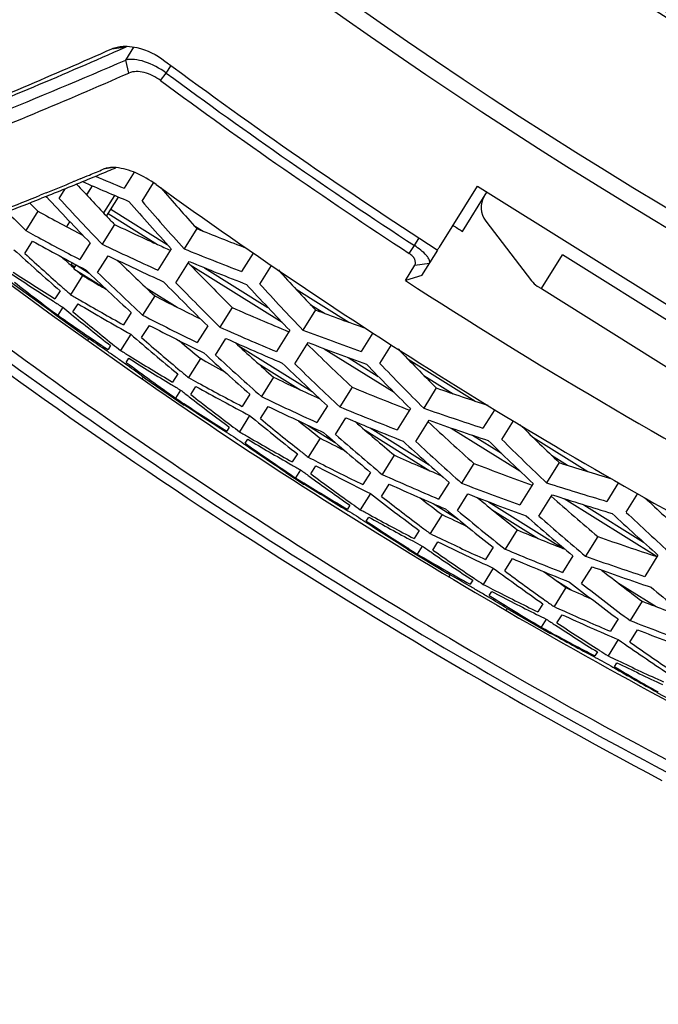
# Model space of a CAD drawing. Header units: millimetres. Extents: x 0 to 420, y 0 to 297.
# Tile 129 of 256: x 131 to 137, y 170 to 179. Entities that reach past the tile are written whole.
import ezdxf

# ---------------------------------------------------------------- set-up
doc = ezdxf.new("R2010")
doc.units = ezdxf.units.MM
doc.header["$LTSCALE"] = 23.1
doc.layers.get('0').update_dxf_attribs({"linetype": 'CONTINUOUS'})
for name, color, linetype in [('02___PRT_ALL_AXES', 7, 'CONTINUOUS'), ('06___PRT_ALL_SURFS', 7, 'CONTINUOUS'), ('DIM_PILOTEES', 7, 'CONTINUOUS')]:
    doc.layers.add(name, color=color, linetype=linetype)
doc.styles.get("Standard").update_dxf_attribs({"font": 'txt', "width": 0.7})
doc.dimstyles.new('DIMSTYLE_3', dxfattribs={"dimtxt": 2.5, "dimasz": 3.5, "dimexe": 2, "dimexo": 0, "dimtad": 1, "dimdec": 0, "dimlfac": 5, "dimdsep": 46, "dimtxsty": 'Standard', "dimblk": '_FILLED', "dimblk1": '_FILLED', "dimblk2": '_FILLED', "dimcen": 0.09, "dimazin": 2, "dimtp": 0.5, "dimtm": 0.5, "dimtfac": 1, "dimtdec": 0, "dimtofl": 0, "dimtmove": 0, "dimatfit": 3, "dimldrblk": '_FILLED', "dimfxl": 0, "dimtolj": 1, "dimarcsym": 0})

# ---------------------------------------------------------------- blocks, each defined once
blk = doc.blocks.new('_FILLED')
at = {"color": 0, "linetype": 'ByBlock'}
blk.add_solid([(0, 0), (-1, 0.1429), (-1, -0.1429)], dxfattribs=at)
blk = doc.blocks.new('*D5')
at = {"layer": 'DIM_PILOTEES', "color": 2, "linetype": 'Continuous'}
for p, q in [((131.3613, 226.3468), (110.9536, 226.3468)), ((112.9536, 226.3468), (112.9536, 191.3451)), ((112.9536, 156.3434), (112.9536, 191.3451)), ((149.0715, 156.3434), (110.9536, 156.3434))]:
    blk.add_line(p, q, dxfattribs=at)
at = {"layer": 'DIM_PILOTEES', "color": 2, "linetype": 'Continuous', "xscale": 3.5, "yscale": 3.5, "zscale": 3.5}
for p, rotation in [((112.9536, 226.3468), 90), ((112.9536, 156.3434), 270)]:
    blk.add_blockref('_FILLED', p, dxfattribs=dict(at, rotation=rotation))
at = {"layer": 'DIM_PILOTEES', "color": 2, "linetype": 'Continuous', "insert": (109.8286, 191.3451), "char_height": 2.5, "width": 8.303571, "attachment_point": 2, "rotation": 90, "line_spacing_factor": 0.9}
blk.add_mtext('{\\ftxt;\\W0.0001;\\H0.0001;\\~}{\\ftxt;\\W2.2142857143;\\H2.5; }{\\ftxt;\\W0.0001;\\H0.0001;\\~}', dxfattribs=at)

msp = doc.modelspace()

# ---------------------------------------------------------------- linework, layer by layer
at = {"color": 7, "linetype": 'Continuous'}
for p, q in [((131.8963, 178.4844), (132.0266, 178.503)), ((131.9668, 178.4765), (132.0266, 178.503)), ((132.0231, 178.3834), (132.0965, 178.5009)), ((132.0507, 178.2655), (132.0231, 178.3834)), ((132.3888, 178.2658), (132.4318, 178.3345)), ((132.3383, 178.1974), (132.3888, 178.2658)), ((131.9099, 177.4114), (131.8199, 177.3965)), ((132.098, 177.3689), (132.008, 177.2248)), ((131.5569, 177.2866), (131.5445, 177.2815)), ((131.5506, 177.284), (131.5446, 177.2816)), ((131.557, 177.2867), (131.5506, 177.284)), ((131.6121, 177.3094), (131.5569, 177.2866)), ((132.1702, 177.107), (132.2744, 177.2738)), ((131.2945, 177.1794), (131.2499, 177.1614)), ((131.304, 177.1832), (131.2945, 177.1794)), ((131.4198, 177.1328), (131.4744, 177.2201)), ((131.668, 177.1611), (131.7213, 177.2463)), ((131.6695, 177.1635), (131.7213, 177.2463)), ((134.8582, 176.691), (135.2034, 177.2434)), ((135.0658, 176.8346), (135.2882, 177.1904)), ((135.2034, 177.2434), (138.7652, 175.0177)), ((131.3034, 177.1511), (131.261, 177.1342)), ((131.2989, 177.1495), (131.3091, 177.1442)), ((131.2989, 177.1495), (131.3091, 177.1442)), ((131.9206, 177.1604), (131.8215, 177.0018)), ((131.8499, 176.9718), (131.9579, 177.1447)), ((131.2294, 177.0167), (131.12, 176.8417)), ((131.8643, 176.9949), (132.3106, 176.716)), ((131.889, 177.0344), (132.3985, 176.7161)), ((131.4882, 176.8737), (131.5183, 176.9218)), ((131.8452, 176.9767), (131.8556, 176.9657)), ((135.277, 176.9277), (135.6902, 176.3882)), ((131.9212, 176.8972), (131.8098, 176.7189)), ((132.6645, 176.8601), (132.5503, 176.6774)), ((132.6385, 176.8891), (132.722, 176.8369)), ((131.1095, 176.6361), (131.1792, 176.7476)), ((131.7004, 176.7326), (131.6061, 176.5816)), ((134.6321, 176.7066), (134.6753, 176.7757)), ((132.433, 176.6783), (132.3124, 176.4854)), ((133.175, 176.6391), (133.0704, 176.4719)), ((134.5857, 176.6354), (134.6321, 176.7066)), ((134.6983, 176.4351), (134.8425, 176.6659)), ((131.5284, 176.5328), (131.5409, 176.5528)), ((131.7684, 176.464), (131.8627, 176.615)), ((132.4761, 176.37), (132.5967, 176.5629)), ((132.5881, 176.5492), (132.6044, 176.5324)), ((131.5297, 176.526), (131.5572, 176.5015)), ((131.5298, 176.526), (131.5521, 176.5061)), ((131.5532, 176.4971), (131.5748, 176.5316)), ((131.5532, 176.4971), (131.8386, 176.3188)), ((131.5748, 176.5316), (131.6921, 176.4584)), ((131.5838, 176.478), (131.6324, 176.435)), ((132.6044, 176.5324), (133.4356, 176.013)), ((132.7342, 176.5063), (133.3075, 176.1481)), ((133.2356, 176.3587), (133.3409, 176.5272)), ((134.5508, 176.3905), (134.6369, 176.5283)), ((134.5508, 176.3905), (134.6369, 176.5283)), ((134.6369, 176.5283), (134.7682, 176.5469)), ((131.6324, 176.435), (131.5246, 176.2626)), ((134.6983, 176.4351), (134.5508, 176.3905)), ((131.4287, 176.2978), (131.3828, 176.2244)), ((132.2081, 176.3234), (132.4875, 176.1488)), ((133.5621, 176.312), (134.0392, 176.0138)), ((135.743, 176.3401), (135.7801, 176.317)), ((132.2844, 176.2519), (132.1753, 176.0772)), ((131.4538, 176.1492), (131.4082, 176.0762)), ((131.5452, 176.1069), (131.5911, 176.1802)), ((132.9853, 176.147), (132.8741, 175.969)), ((133.7378, 176.1246), (133.6238, 175.9421)), ((133.6911, 176.1741), (133.8184, 176.0945)), ((131.5253, 176.0907), (131.5294, 176.0873)), ((132.0721, 176.1008), (132.0026, 175.9895)), ((132.1664, 175.8742), (132.2359, 175.9855)), ((132.7634, 175.9805), (132.6691, 175.8297)), ((133.505, 175.9407), (133.3846, 175.748)), ((131.6784, 175.8482), (131.6902, 175.8671)), ((132.0678, 175.9052), (131.9761, 175.7585)), ((132.8343, 175.7166), (132.9286, 175.8674)), ((134.2571, 175.9177), (134.1518, 175.7492)), ((131.8858, 175.8027), (131.863, 175.7663)), ((131.9038, 175.8159), (131.8992, 175.8195)), ((133.0401, 175.8035), (133.7078, 175.3863)), ((133.5512, 175.6373), (133.6716, 175.8299)), ((133.8175, 175.7744), (134.4477, 175.3806)), ((134.3199, 175.6408), (134.4257, 175.8101)), ((132.0269, 175.651), (132.0496, 175.6874)), ((132.697, 175.6855), (132.5894, 175.5134)), ((132.6986, 175.6882), (132.7456, 175.6588)), ((134.0346, 175.6937), (134.3054, 175.5246)), ((134.5744, 175.6794), (135.1785, 175.3019)), ((133.2183, 175.6418), (133.6045, 175.4004)), ((132.18, 175.5187), (132.1696, 175.502)), ((132.2055, 175.5028), (132.552, 175.2648)), ((132.4921, 175.5463), (132.4463, 175.473)), ((133.3582, 175.5171), (133.2492, 175.3426)), ((134.7181, 175.5324), (134.9819, 175.3675)), ((132.5186, 175.4001), (132.4731, 175.3273)), ((132.6115, 175.36), (132.6573, 175.4333)), ((134.0683, 175.4269), (133.9572, 175.2491)), ((134.8301, 175.4194), (134.7161, 175.237)), ((133.1446, 175.3639), (133.0751, 175.2528)), ((132.5569, 175.2724), (132.5498, 175.277)), ((132.552, 175.2648), (132.5536, 175.2673)), ((133.2418, 175.1421), (133.3112, 175.2532)), ((133.845, 175.2583), (133.7509, 175.1076)), ((134.5959, 175.2333), (134.4755, 175.0407)), ((135.3579, 175.2262), (135.2521, 175.0569)), ((133.1418, 175.1708), (133.0502, 175.0242)), ((133.9189, 174.9991), (134.0131, 175.1498)), ((134.645, 174.9345), (134.7654, 175.1272)), ((132.9585, 175.0661), (132.9358, 175.0298)), ((132.9766, 175.0795), (132.9715, 175.0833)), ((133.666, 175.0837), (133.9103, 174.9311)), ((134.1868, 175.0366), (134.772, 174.6709)), ((134.2309, 175.0594), (134.766, 174.7251)), ((134.9652, 175.0573), (135.5838, 174.6707)), ((135.423, 174.953), (135.529, 175.1226)), ((132.9302, 175.022), (132.9377, 175.0172)), ((133.1024, 174.9191), (133.1252, 174.9554)), ((133.7801, 174.9657), (133.6727, 174.7938)), ((135.1584, 174.9915), (135.4186, 174.8289)), ((135.703, 174.9742), (136.1986, 174.6645)), ((133.0905, 174.9157), (133.097, 174.9112)), ((133.5739, 174.8244), (133.5282, 174.7512)), ((134.4506, 174.8121), (134.3416, 174.6377)), ((135.8699, 174.8126), (136.0172, 174.7206)), ((133.602, 174.6806), (133.5565, 174.6078)), ((133.6963, 174.6428), (133.742, 174.716)), ((135.1701, 174.7369), (135.0589, 174.559)), ((135.9413, 174.7445), (135.8273, 174.562)), ((133.4703, 174.6586), (133.4687, 174.656)), ((133.4687, 174.656), (133.6368, 174.5476)), ((133.4803, 174.659), (133.4736, 174.6635)), ((134.2356, 174.6568), (134.1662, 174.5457)), ((133.6415, 174.5553), (133.6345, 174.5596)), ((133.6368, 174.5476), (133.6384, 174.5501)), ((134.3357, 174.4395), (134.4051, 174.5506)), ((134.9453, 174.5659), (134.8512, 174.4153)), ((135.7056, 174.556), (135.5852, 174.3633)), ((136.4773, 174.5644), (136.3713, 174.3947)), ((134.2343, 174.4659), (134.1428, 174.3194)), ((135.0221, 174.3114), (135.1163, 174.4621)), ((135.7576, 174.2618), (135.878, 174.4545)), ((135.9854, 174.4198), (136.8254, 173.8949)), ((136.5451, 174.2955), (136.6509, 174.4648)), ((134.0496, 174.3591), (134.0269, 174.3228)), ((134.0678, 174.3726), (134.0622, 174.3767)), ((134.8005, 174.3748), (135.0272, 174.2331)), ((135.3006, 174.391), (135.9766, 173.9686)), ((136.1638, 174.3633), (136.7017, 174.0271)), ((134.0225, 174.3142), (134.029, 174.3103)), ((134.1964, 174.2166), (134.2191, 174.253)), ((134.8819, 174.2757), (134.7744, 174.1037)), ((135.3359, 174.3186), (135.7515, 174.0588)), ((134.1843, 174.213), (134.1906, 174.209)), ((134.6743, 174.1321), (134.6285, 174.0589)), ((135.5617, 174.137), (135.4527, 173.9625)), ((136.2906, 174.0768), (136.1793, 173.8989)), ((134.5808, 173.9669), (134.5738, 173.9713)), ((134.7037, 173.9905), (134.6582, 173.9178)), ((134.7994, 173.955), (134.8452, 174.0282)), ((135.3452, 173.9793), (135.2758, 173.8681)), ((134.5706, 173.9663), (134.569, 173.9637)), ((134.569, 173.9637), (134.9284, 173.7463)), ((136.0643, 173.9034), (135.9701, 173.7527)), ((136.8341, 173.9088), (136.7136, 173.7159)), ((135.3453, 173.7907), (135.2537, 173.6442)), ((135.4481, 173.7665), (135.5176, 173.8777)), ((136.1439, 173.6534), (136.2381, 173.8042)), ((135.1592, 173.6815), (135.1365, 173.6452)), ((135.1775, 173.6953), (135.1713, 173.6995)), ((136.0022, 173.6154), (135.8947, 173.4433)), ((135.9049, 173.6847), (136.0503, 173.5938)), ((136.469, 173.6609), (136.8161, 173.444)), ((135.3088, 173.5436), (135.3315, 173.5799)), ((135.7931, 173.4694), (135.7473, 173.3961)), ((136.6914, 173.4917), (136.5823, 173.3171)), ((135.4971, 173.411), (135.8615, 173.2015)), ((135.921, 173.2968), (135.9668, 173.37)), ((135.8239, 173.33), (135.7784, 173.2572)), ((136.4734, 173.3315), (136.4039, 173.2203)), ((135.866, 173.2093), (135.859, 173.2131)), ((135.8615, 173.2015), (135.8631, 173.204)), ((136.5791, 173.1232), (136.6486, 173.2345)), ((136.4748, 173.1451), (136.3831, 172.9984)), ((136.2871, 173.0335), (136.2644, 172.9971)), ((136.3056, 173.0474), (136.2988, 173.0517)), ((136.2599, 172.9886), (136.2667, 172.985)), ((136.4396, 172.9), (136.4623, 172.9364)), ((136.4273, 172.896), (136.4348, 172.8917)), ((136.8265, 172.67), (136.8249, 172.6675)), ((136.8249, 172.6675), (137.0015, 172.5727)), ((136.8369, 172.671), (136.8295, 172.6752))]:
    msp.add_line(p, q, dxfattribs=at)
for centre, radius, start, end in [((159.9613, 215.5434), 43.4015, 217.66557, 242.12976), ((159.9613, 215.5434), 44.8686, 217.34067, 242.12976), ((159.9613, 215.5434), 45.0218, 217.34067, 242.12976), ((132.1419, 178.2992), 0.2342, 117.07141, 119.47934), ((110.8956, 225.8404), 51.8037, 291.993, 293.91554), ((110.5593, 226.9441), 52.9847, 291.8836, 293.83042), ((110.5708, 227.9305), 53.9918, 290.67208, 293.41105), ((159.9613, 215.5434), 46.2863, 233.4198, 237.12689), ((110.8131, 226.7892), 52.9678, 291.61369, 293.63777), ((159.9613, 215.5434), 46.3666, 233.51143, 236.88779), ((159.9613, 215.5434), 46.4516, 233.51143, 236.88779), ((118.2615, 209.4727), 34.8241, 292.68961, 292.91333), ((118.2251, 209.897), 35.2609, 292.48109, 292.75701), ((118.4272, 209.4149), 34.7382, 292.75715, 292.88092), ((117.9862, 210.4737), 35.8851, 291.78378, 292.48139), ((117.8285, 210.5138), 35.9516, 292.01345, 292.42752), ((149.5472, 193.8066), 24.4255, 222.63532, 223.55318), ((118.0573, 209.9608), 35.3531, 292.54511, 292.68986), ((140.8607, 198.1918), 22.8527, 246.18462, 247.326), ((140.6595, 198.2423), 22.7285, 246.9191, 247.62621), ((159.9613, 215.5434), 47.2342, 234.14897, 242.12976), ((150.4809, 192.9037), 23.9754, 220.83199, 222.00291), ((117.9961, 210.0973), 35.5026, 291.34468, 291.92034), ((117.9063, 210.6815), 36.1077, 291.13828, 291.70668), ((148.5432, 194.6253), 24.6948, 225.2358, 225.48363), ((149.3936, 193.9492), 24.6872, 222.89984, 224.218), ((149.542, 193.8176), 24.6332, 222.63537, 223.95798), ((150.3394, 193.0684), 24.2751, 221.11654, 222.46845), ((150.4808, 192.9275), 24.1985, 220.82728, 222.18546), ((135.4358, 177.0493), 0.2, 148, 217.44395), ((148.5453, 194.6355), 24.905, 225.04376, 225.59949), ((142.5634, 197.6892), 23.5757, 241.26561, 242.38794), ((149.5282, 193.7886), 24.3993, 223.58897, 223.81168), ((142.5959, 197.7033), 23.8098, 241.18503, 241.41806), ((141.9036, 197.8432), 23.2031, 244.5184, 245.19164), ((141.2302, 197.9569), 22.7694, 247.90196, 249.10882), ((159.9613, 215.5434), 46.0235, 237.12852, 237.25302), ((142.7693, 197.6018), 23.8585, 240.93589, 242.25934), ((142.5811, 197.6759), 23.7786, 241.41789, 242.51282), ((141.8942, 197.8228), 23.1807, 245.19169, 245.57931), ((147.8113, 195.0745), 24.919, 227.6124, 228.89555), ((141.9258, 197.8315), 23.411, 244.39878, 245.75521), ((141.8885, 197.8101), 23.1668, 245.57932, 245.88828), ((141.2627, 197.9611), 22.9979, 247.73852, 249.13184), ((147.9735, 194.9609), 24.9037, 227.37717, 228.44333), ((147.9663, 194.9487), 24.6892, 227.99618, 228.26104), ((142.1157, 197.7601), 23.4998, 244.13191, 245.48244), ((148.9853, 194.1575), 24.4853, 225.89324, 226.99378), ((141.4573, 197.8992), 23.103, 247.44759, 248.83328), ((159.9613, 215.5434), 48.72, 233.23127, 234.49327), ((144.4013, 196.9327), 24.4605, 236.791, 237.84416), ((148.8299, 194.2923), 24.7337, 226.04984, 227.34914), ((148.9835, 194.1676), 24.6937, 225.80154, 227.10408), ((149.9652, 193.3111), 24.1438, 224.02315, 225.30919), ((150.8988, 192.4015), 23.6524, 222.29013, 223.48556), ((144.5833, 196.849), 24.5126, 236.32793, 237.37925), ((146.3103, 195.9583), 24.8469, 232.01151, 233.14746), ((143.769, 197.1685), 24.0245, 239.65673, 239.87955), ((143.763, 197.1581), 24.0125, 239.87954, 240.24797), ((149.8129, 193.4596), 24.4173, 224.38838, 225.71267), ((159.9613, 215.5434), 46.676, 237.01612, 242.12976), ((135.849, 176.5098), 0.2, 217.44395, 238), ((159.9613, 215.5434), 48.7412, 233.535, 242.12976), ((147.9529, 194.9378), 24.8727, 228.44352, 228.66249), ((149.9607, 193.3266), 24.3565, 224.12164, 225.45066), ((150.7554, 192.5697), 23.9604, 222.58914, 223.94907), ((150.8964, 192.4272), 23.8768, 222.29713, 223.66365), ((144.5674, 196.8242), 24.4832, 237.37943, 237.61419), ((143.7841, 197.1621), 24.2298, 239.60453, 239.8381), ((143.7717, 197.1406), 24.205, 239.83797, 240.90711), ((143.1251, 197.3492), 23.7196, 242.804, 243.92193), ((147.2344, 195.3828), 24.8789, 230.63213, 230.84477), ((147.3864, 195.2581), 24.8538, 230.40371, 231.45485), ((143.9539, 197.058), 24.2636, 239.36801, 240.6676), ((142.485, 197.5286), 23.3969, 246.04474, 247.40741), ((141.8396, 197.6913), 23.0383, 249.41079, 250.61004), ((145.5352, 196.316), 24.6824, 235.08551, 236.36328), ((147.2179, 195.3624), 24.8527, 230.857, 231.90856), ((143.1437, 197.3436), 23.9283, 242.7171, 244.03991), ((159.9613, 215.5434), 49.2143, 233.57801, 242.12976), ((143.3276, 197.2638), 23.9957, 242.46829, 243.78686), ((142.51, 197.5301), 23.6163, 245.91966, 247.26921), ((141.8694, 197.6974), 23.2655, 249.24241, 250.62685), ((159.9613, 215.5434), 49.3138, 233.57801, 242.12976), ((148.2665, 194.6234), 24.7542, 229.1271, 230.41339), ((148.4266, 194.5074), 24.7304, 228.89037, 229.9571), ((148.4217, 194.4933), 24.5153, 229.51705, 230.10192), ((142.6983, 197.4582), 23.6983, 245.65347, 246.99741), ((147.3705, 195.2382), 24.8284, 231.4684, 231.68145), ((144.9373, 196.5751), 24.522, 238.09204, 238.32533), ((149.438, 193.6966), 24.2704, 227.40253, 228.50724), ((150.4139, 192.8406), 23.8834, 225.46381, 226.81207), ((142.0623, 197.6349), 23.3637, 248.95294, 250.33009), ((151.3462, 191.9213), 23.3472, 223.76362, 224.97534), ((145.1056, 196.471), 24.5441, 237.86336, 238.91473), ((144.9272, 196.5587), 24.5027, 238.32523, 239.37798), ((144.3151, 196.8146), 24.1126, 241.19514, 241.78481), ((149.2806, 193.8339), 24.5257, 227.55452, 228.85843), ((149.4336, 193.708), 24.479, 227.30457, 228.61195), ((146.8016, 195.5469), 24.7818, 233.40233, 234.67701), ((148.4138, 194.4923), 24.7106, 229.95723, 230.17899), ((150.2603, 192.9926), 24.1654, 225.8815, 227.21207), ((150.4077, 192.8582), 24.0977, 225.61279, 226.94836), ((151.2007, 192.093), 23.6636, 224.06825, 225.43638), ((151.3414, 191.9489), 23.573, 223.77379, 225.14884), ((144.3298, 196.8132), 24.3212, 241.13673, 241.36734), ((143.7013, 197.0415), 23.8806, 244.33441, 245.44799), ((145.0961, 196.4552), 24.5257, 238.91485, 239.14765), ((147.7126, 194.9566), 24.7652, 232.15547, 232.38235), ((144.503, 196.7161), 24.3573, 240.90022, 242.1965), ((144.3231, 196.801), 24.3073, 241.36728, 242.43583), ((143.0843, 197.2604), 23.6218, 247.56227, 248.91794), ((142.4585, 197.4611), 23.3244, 250.90973, 252.11698), ((146.0588, 195.9452), 24.6915, 236.61805, 236.83085), ((147.7034, 194.9447), 24.7502, 232.38229, 233.43379), ((147.8687, 194.8365), 24.7409, 231.92609, 232.9776), ((143.7179, 197.0383), 24.0894, 244.2416, 245.55933), ((146.2239, 195.8372), 24.6981, 236.39291, 237.43566), ((146.051, 195.9331), 24.6771, 236.85035, 237.89498), ((143.9004, 196.9578), 24.15, 243.9932, 245.30694), ((143.1061, 197.2623), 23.8388, 247.43171, 248.77447), ((142.4857, 197.4688), 23.5504, 250.73659, 252.1123), ((148.7462, 194.1974), 24.6071, 230.64353, 231.93302), ((148.9045, 194.0788), 24.5748, 230.40562, 231.47294), ((143.293, 197.1897), 23.9139, 247.16654, 248.50399), ((142.677, 197.4056), 23.6415, 250.44889, 251.81767), ((147.86, 194.825), 24.7265, 232.99244, 233.2058), ((148.9064, 194.0685), 24.3663, 231.0401, 231.62651), ((149.9166, 193.2601), 24.0733, 228.91603, 230.02497), ((150.8894, 192.3931), 23.6398, 226.96619, 228.32134), ((151.8221, 191.4639), 23.0595, 225.25427, 226.47357), ((146.2165, 195.8258), 24.6845, 237.4565, 237.66924), ((147.1504, 195.2727), 24.7404, 235.15583, 235.3683), ((145.4751, 196.2217), 24.5705, 239.62339, 239.85497), ((145.6461, 196.1226), 24.5931, 239.39459, 240.446), ((145.4709, 196.2144), 24.5621, 239.85494, 240.90728), ((144.8806, 196.4983), 24.2254, 242.72789, 243.31598), ((149.7569, 193.3998), 24.3354, 229.06298, 230.37159), ((149.9095, 193.2726), 24.2821, 228.81168, 230.12401), ((151.8149, 191.4934), 23.2868, 225.25856, 226.64232), ((147.1452, 195.265), 24.7311, 235.38666, 236.43089), ((147.3127, 195.1609), 24.7318, 234.93023, 235.9743), ((150.7345, 192.5493), 23.9312, 227.38044, 228.71738), ((150.8817, 192.4134), 23.8566, 227.11007, 228.45231), ((151.6741, 191.6393), 23.3844, 225.55517, 226.93167), ((148.899, 194.0719), 24.566, 231.473, 231.6976), ((144.8913, 196.4953), 24.4298, 242.66333, 242.89102), ((144.2907, 196.7667), 24.0589, 245.85807, 246.96734), ((145.6423, 196.116), 24.5855, 240.44606, 240.67691), ((148.2136, 194.557), 24.6693, 233.67959, 233.90838), ((145.0678, 196.4052), 24.4683, 242.42716, 243.72015), ((144.8899, 196.4926), 24.4268, 242.89102, 243.95897), ((143.6941, 197.0266), 23.864, 249.07207, 250.42086), ((143.0858, 197.2668), 23.6284, 252.40011, 253.60568), ((147.3079, 195.1539), 24.7233, 235.99311, 236.20572), ((146.59, 195.5862), 24.6975, 238.14802, 238.36073), ((148.2112, 194.5537), 24.6652, 233.90837, 234.95983), ((148.3734, 194.4413), 24.6455, 233.44956, 234.50147), ((144.3051, 196.7657), 24.2676, 245.75947, 247.07218), ((146.7581, 195.4832), 24.7046, 237.92269, 238.96825), ((146.5882, 195.5833), 24.6941, 238.37989, 239.42425), ((144.4865, 196.6843), 24.3215, 245.51182, 246.82079), ((143.7129, 197.0287), 24.0786, 248.93619, 250.27227), ((143.1101, 197.2758), 23.8528, 252.22237, 253.58954), ((149.2493, 193.7972), 24.4775, 232.16283, 233.45557), ((149.4059, 193.6759), 24.4367, 231.92406, 232.99197), ((149.4146, 193.6697), 24.2348, 232.56644, 233.15441), ((143.8985, 196.9552), 24.1468, 248.67237, 250.00342), ((150.4201, 192.8489), 23.8937, 230.43492, 231.54816), ((151.3911, 191.9701), 23.4136, 228.47609, 229.83823), ((143.3, 197.2116), 23.9369, 251.93677, 253.29733), ((152.3258, 191.0307), 22.7893, 226.76412, 227.98159), ((148.3714, 194.4386), 24.6421, 234.51761, 234.73127), ((150.2578, 192.991), 24.1625, 230.5764, 231.88977), ((146.7568, 195.481), 24.7021, 238.98579, 239.1984), ((147.6766, 194.9074), 24.7042, 236.68402, 236.89663), ((146.0298, 195.8984), 24.6364, 241.15131, 241.38121), ((146.2033, 195.8044), 24.6594, 240.92272, 241.97418), ((146.0309, 195.9006), 24.6389, 241.38123, 242.43318), ((145.4607, 196.2139), 24.3556, 244.25609, 244.84262), ((150.4102, 192.8623), 24.1025, 230.32408, 231.64142), ((151.2345, 192.1306), 23.7142, 228.88641, 230.22985), ((151.3817, 191.9931), 23.6328, 228.61471, 229.96373), ((152.1748, 191.2094), 23.1225, 227.05123, 228.43625), ((152.3158, 191.0618), 23.0179, 226.75279, 228.14542), ((147.6775, 194.9088), 24.7059, 236.91391, 237.95969), ((147.8422, 194.8004), 24.6962, 236.45818, 237.50252), ((149.4072, 193.6776), 24.4388, 232.99197, 233.21944), ((145.4674, 196.2089), 24.5556, 244.18547, 244.41028), ((145.4708, 196.2161), 24.5636, 244.41034, 245.47771), ((144.8919, 196.5252), 24.2546, 247.37618, 248.48121), ((144.3133, 196.8276), 24.1239, 250.57542, 251.91744), ((146.2048, 195.8073), 24.6626, 241.97417, 242.20311), ((148.736, 194.1846), 24.5908, 235.20559, 235.4363), ((145.6469, 196.126), 24.5965, 243.94998, 245.23972), ((147.8435, 194.8025), 24.6987, 237.52166, 237.73436), ((147.1426, 195.2623), 24.7274, 239.67679, 240.95226), ((148.7399, 194.1902), 24.5976, 235.43635, 236.48777), ((148.8994, 194.0734), 24.5674, 234.97523, 236.02755), ((144.9043, 196.5262), 24.4633, 247.2719, 248.57966), ((144.3291, 196.8296), 24.3359, 250.43432, 251.76385), ((149.7746, 193.4238), 24.3652, 233.68613, 234.98215), ((145.0846, 196.4439), 24.5104, 247.02532, 248.3296), ((144.5136, 196.7551), 24.3973, 250.17217, 251.49694), ((149.9299, 193.2996), 24.3159, 233.44683, 234.51533), ((149.9451, 193.298), 24.1207, 234.09722, 234.68677), ((150.9475, 192.4638), 23.7314, 231.96042, 233.07801), ((148.9037, 194.0797), 24.5751, 236.045, 236.25897), ((146.6002, 195.6058), 24.7196, 242.67691, 242.90514), ((146.0541, 195.9619), 24.5032, 245.7809, 246.36588), ((150.7821, 192.6082), 24.0069, 232.09596, 233.41416), ((150.9345, 192.478), 23.9401, 231.84295, 233.16537), ((151.7594, 191.7374), 23.5145, 230.4007, 231.75071), ((148.3921, 194.471), 24.6806, 237.98736, 239.26428), ((146.7761, 195.517), 24.743, 242.44886, 243.50037), ((146.6062, 195.6177), 24.7329, 242.90523, 243.95678), ((149.9375, 193.3102), 24.3289, 234.51527, 234.74566), ((146.0569, 195.9546), 24.6988, 245.70429, 245.92626), ((145.5039, 196.3178), 24.4681, 248.88992, 249.99078), ((146.7825, 195.5297), 24.7572, 243.5003, 243.72733), ((146.2391, 195.8791), 24.7423, 245.46979, 246.75633), ((146.0646, 195.972), 24.7178, 245.92638, 246.99316), ((147.7054, 194.957), 24.7615, 241.20521, 241.41774), ((149.2788, 193.8402), 24.5297, 236.73458, 236.96723), ((149.2884, 193.855), 24.5473, 236.96734, 238.01872), ((149.4456, 193.7335), 24.5066, 236.50423, 237.55695), ((145.5139, 196.3205), 24.6766, 248.78005, 250.08296), ((147.8791, 194.8642), 24.7699, 240.98049, 242.02488), ((147.7143, 194.9734), 24.7802, 241.43625, 242.48008), ((145.6934, 196.2371), 24.717, 248.53488, 249.83453), ((150.3211, 193.0781), 24.2702, 235.21458, 236.51392), ((150.4752, 192.9507), 24.2122, 234.97508, 236.04416), ((149.4557, 193.7493), 24.5254, 237.57573, 237.79002), ((147.1851, 195.3447), 24.8202, 244.20131, 244.42788), ((147.8883, 194.8814), 24.7894, 242.04264, 242.255), ((148.7852, 194.2635), 24.6837, 239.74406, 239.95693), ((147.3634, 195.2613), 24.8442, 243.97412, 245.02568), ((147.1956, 195.3666), 24.8445, 244.42803, 245.47919), ((148.797, 194.2841), 24.7075, 239.97725, 241.02099), ((148.957, 194.1663), 24.6768, 239.51871, 240.56362)]:
    msp.add_arc(centre, radius, start, end, dxfattribs=at)
for points, knots in [([(131.9564, 178.5026), (131.9757, 178.5062), (132.0022, 178.5085), (132.0286, 178.508), (132.0354, 178.5077)], [0, 0, 0, 0, 0.744493, 1, 1, 1, 1]), ([(132.0354, 178.5077), (132.0649, 178.5065), (132.1875, 178.4885), (132.3018, 178.4303), (132.3771, 178.3744)], [0, 0, 0, 0, 0.239522, 1, 1, 1, 1]), ([(131.8963, 178.4844), (131.9009, 178.4864), (131.9203, 178.4943), (131.9407, 178.4997), (131.9564, 178.5026)], [0, 0, 0, 0, 0.240375, 1, 1, 1, 1]), ([(132.3888, 178.2658), (132.3288, 178.3084), (132.2346, 178.36), (132.1069, 178.3913), (132.0479, 178.3903), (132.0231, 178.3834)], [0, 0, 0, 0, 0.561838, 0.80308, 1, 1, 1, 1]), ([(132.3383, 178.1974), (132.2937, 178.2304), (132.2028, 178.2784), (132.0929, 178.2839), (132.0507, 178.2655)], [0, 0, 0, 0, 0.546493, 1, 1, 1, 1]), ([(131.8565, 177.4073), (131.8532, 177.4067), (131.8408, 177.404), (131.8285, 177.4001), (131.8199, 177.3965)], [0, 0, 0, 0, 0.261944, 1, 1, 1, 1]), ([(131.9347, 177.4105), (131.9277, 177.4111), (131.9017, 177.4125), (131.8753, 177.4109), (131.8565, 177.4073)], [0, 0, 0, 0, 0.266466, 1, 1, 1, 1]), ([(132.2972, 177.258), (132.2401, 177.2992), (132.1252, 177.3661), (131.9963, 177.4055), (131.9347, 177.4105)], [0, 0, 0, 0, 0.532324, 1, 1, 1, 1]), ([(134.7682, 176.5469), (134.7733, 176.5551), (134.7694, 176.575), (134.7565, 176.5968), (134.7172, 176.6471), (134.6717, 176.6814), (134.6321, 176.7066)], [0, 0, 0, 0, 0.132128, 0.232848, 0.356909, 1, 1, 1, 1]), ([(134.6369, 176.5283), (134.6464, 176.5436), (134.6405, 176.5794), (134.6151, 176.6125), (134.5962, 176.6285), (134.5857, 176.6354)], [0, 0, 0, 0, 0.425574, 0.702756, 1, 1, 1, 1])]:
    msp.add_open_spline(points, degree=3, knots=knots, dxfattribs=at)
msp.add_open_spline([(134.838, 176.6687), (134.8459, 176.6749), (134.8529, 176.6825), (134.8582, 176.691)], degree=3, dxfattribs=at)
at = {"layer": '02___PRT_ALL_AXES', "color": 7, "linetype": 'Continuous'}
for p, q in [((135.7801, 176.317), (135.9709, 176.6223)), ((137.8705, 175.4352), (135.9709, 176.6223)), ((131.5623, 176.5116), (131.5284, 176.5328)), ((135.7801, 176.317), (137.6797, 175.1299)), ((131.6648, 175.883), (131.6896, 175.866)), ((132.1692, 175.5289), (132.2055, 175.5028)), ((134.9284, 173.7463), (134.9545, 173.7314)), ((134.9539, 173.7304), (134.9437, 173.7141)), ((135.4717, 173.4269), (135.4606, 173.4091)), ((135.4715, 173.4265), (135.4971, 173.411))]:
    msp.add_line(p, q, dxfattribs=at)
for centre, radius, start, end in [((159.9613, 215.5434), 43.3615, 217.64757, 242.12976), ((117.2525, 154.8162), 25.525, 55.10818, 55.55597), ((117.2539, 154.818), 25.5227, 54.88168, 55.1084), ((117.2365, 154.7931), 25.5531, 54.65357, 54.88185), ((117.1983, 154.7392), 25.6191, 54.24183, 54.65369), ((122.252, 151.6012), 25.5167, 59.69432, 60.14496), ((122.2839, 151.6558), 25.4534, 59.47021, 59.69438), ((122.29, 151.6659), 25.4416, 59.24152, 59.47039), ((122.2774, 151.6447), 25.4663, 58.79492, 59.24167)]:
    msp.add_arc(centre, radius, start, end, dxfattribs=at)
at = {"layer": '06___PRT_ALL_SURFS', "color": 7, "linetype": 'Continuous'}
msp.add_arc((159.9613, 215.5434), 49.4, 231.53448, 242.12976, dxfattribs=at)

# ---------------------------------------------------------------- dimensions: what is measured, and where the dimension line sits
at = {"layer": 'DIM_PILOTEES', "color": 2, "linetype": 'Continuous'}
dim = msp.add_linear_dim(base=(112.9536, 226.3468), p1=(149.0715, 156.3434), p2=(131.3613, 226.3468), angle=90, text='{\\ftxt;\\W0.0001;\\H0.0001;\\~}{\\ftxt;\\W2.2142857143;\\H2.5; }{\\ftxt;\\W0.0001;\\H0.0001;\\~}', dimstyle='DIMSTYLE_3', dxfattribs=at)
dim.commit()
dim.dimension.update_dxf_attribs({"geometry": '*D5', "text_midpoint": (112.9536, 190.988), "dimtype": 160})

doc.saveas('drawing.dxf')
